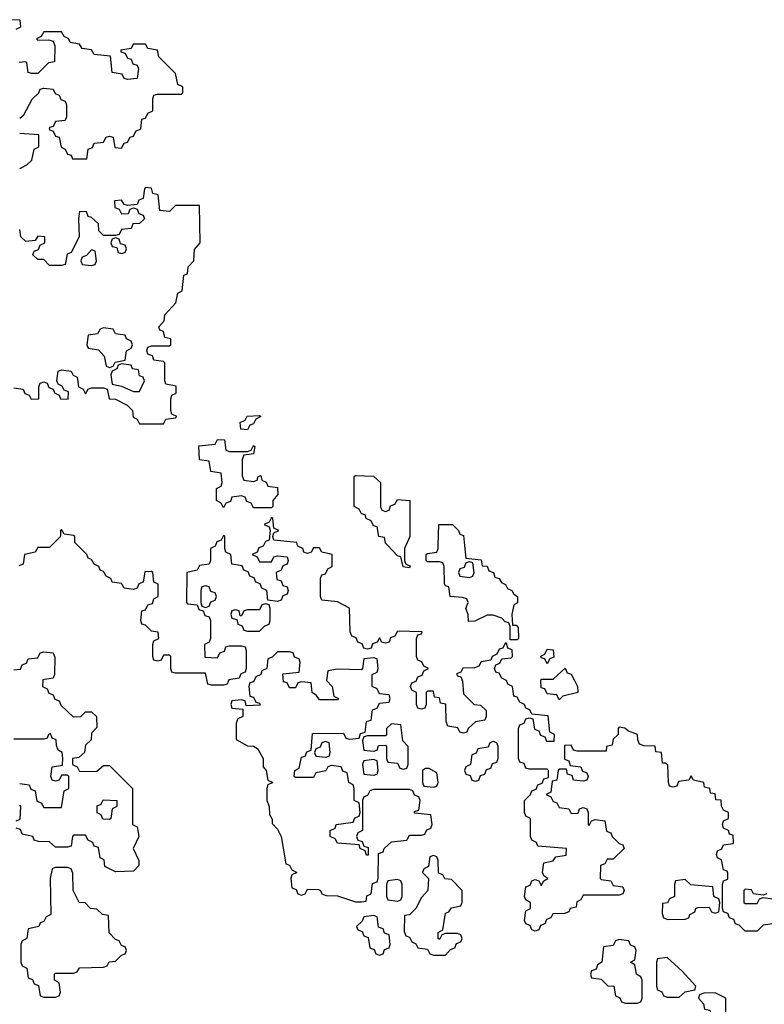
# Model space of a CAD drawing. Header units: inches. Extents: x 2774406 to 2911609, y 892737 to 1000506.
# Tile 9 of 79: x 2795930 to 2798414, y 978470 to 981754. Entities that reach past the tile are written whole.
import ezdxf

# ---------------------------------------------------------------- set-up
doc = ezdxf.new("R2010")
doc.units = ezdxf.units.IN
doc.header["$MEASUREMENT"] = 0
doc.layers.add('C7997', color=7, linetype='Continuous')
doc.layers.add('C7998', color=7, linetype='Continuous')

msp = doc.modelspace()

# ---------------------------------------------------------------- linework, layer by layer
at = {"layer": 'C7997', "color": 6}
for points in [[(2796036, 980000), (2796030, 979994), (2795990, 979994), (2795982, 979978), (2795946, 979970), (2795942, 979938), (2795927.3, 979932.7)], [(2796582.7, 980000), (2796582, 979998), (2796566, 979990), (2796566, 979950), (2796562, 979938), (2796530, 979934), (2796522, 979918), (2796488, 979910), (2796486, 979810), (2796490, 979806), (2796522, 979802), (2796527.3, 979787.3), (2796542, 979782), (2796547.3, 979767.3), (2796562, 979762), (2796566, 979750), (2796566, 979690), (2796562, 979678), (2796546, 979670), (2796547.3, 979627.3), (2796590, 979626), (2796598, 979642), (2796612.7, 979647.3), (2796618, 979662), (2796630, 979666), (2796670, 979666), (2796682, 979662), (2796686, 979650), (2796686, 979590), (2796682, 979578), (2796667.3, 979572.7), (2796662, 979558), (2796627.3, 979552.7), (2796622, 979538), (2796610, 979534), (2796570, 979534), (2796558, 979538), (2796550, 979574), (2796450, 979574), (2796438, 979578), (2796434, 979590), (2796434, 979630), (2796430, 979634), (2796410, 979634), (2796402, 979618), (2796390, 979614), (2796378, 979618), (2796374, 979630), (2796374, 979670), (2796378, 979682), (2796394, 979690), (2796391.6, 979711.6), (2796370, 979714), (2796350, 979734), (2796338, 979738), (2796334, 979750), (2796338, 979782), (2796350, 979786), (2796358, 979802), (2796372.7, 979807.3), (2796378, 979822), (2796392, 979830), (2796391.6, 979871.6), (2796378, 979878), (2796374, 979910), (2796370, 979914), (2796347.3, 979912.7), (2796342, 979878), (2796328, 979872), (2796322, 979858), (2796310, 979854), (2796278, 979858), (2796270, 979874), (2796238, 979878), (2796234, 979890), (2796218, 979898), (2796210, 979914), (2796198, 979918), (2796194, 979930), (2796178, 979938), (2796170, 979954), (2796158, 979958), (2796154, 979970), (2796124, 980000)], [(2796743, 980000), (2796742, 979998), (2796727.3, 979992.7), (2796722, 979978), (2796706, 979970), (2796722, 979962), (2796730, 979946), (2796770, 979946), (2796778, 979962), (2796790, 979966), (2796822, 979962), (2796826, 979950), (2796822, 979938), (2796807.3, 979932.7), (2796802, 979918), (2796786, 979910), (2796787.3, 979887.3), (2796802, 979882), (2796807.3, 979867.3), (2796822, 979862), (2796826, 979850), (2796822, 979838), (2796807.3, 979832.7), (2796802, 979818), (2796790, 979814), (2796758, 979818), (2796754, 979850), (2796738, 979858), (2796732.7, 979872.7), (2796718, 979878), (2796712.7, 979892.7), (2796698, 979898), (2796692.7, 979912.7), (2796678, 979918), (2796672.7, 979932.7), (2796638, 979938), (2796634, 979970), (2796618, 979978), (2796614, 979990), (2796614, 980000)], [(2798442, 978738), (2798410, 978734), (2798390, 978714), (2798350, 978714), (2798330, 978734), (2798318, 978738), (2798312.7, 978752.7), (2798298, 978758), (2798292.7, 978772.7), (2798278, 978778), (2798274, 978790), (2798274, 978870), (2798278, 978882), (2798292.7, 978887.3), (2798292.7, 978907.3), (2798290, 978914), (2798278, 978918), (2798271.6, 978951.6), (2798258, 978958), (2798254, 978970), (2798258, 978982), (2798272, 978988), (2798278, 979002), (2798310, 979006), (2798311.3, 979010), (2798310, 979034), (2798298, 979038), (2798294, 979050), (2798278, 979058), (2798274, 979070), (2798278, 979082), (2798294, 979090), (2798294, 979110), (2798278, 979118), (2798271.1, 979131.1), (2798270, 979151), (2798252, 979152), (2798250, 979172), (2798234, 979174), (2798232, 979190), (2798214, 979194), (2798212, 979210), (2798178, 979218), (2798170, 979232), (2798162, 979218), (2798127.3, 979212.7), (2798122, 979198), (2798110, 979194), (2798098, 979198), (2798094, 979210), (2798092.7, 979267.3), (2798086, 979274), (2798074, 979274), (2798071, 979310), (2798052, 979312), (2798050, 979330.6), (2798012, 979332), (2797998, 979338), (2797992, 979352), (2797991.3, 979370), (2797961, 979381), (2797948.7, 979391.3), (2797930, 979394), (2797926, 979390), (2797926, 979370), (2797910, 979354), (2797906, 979334), (2797888, 979330), (2797886, 979314), (2797790, 979314), (2797778, 979318), (2797770, 979334), (2797747.3, 979332.7), (2797747.3, 979287.3), (2797762, 979282), (2797766, 979266), (2797802, 979262), (2797807.3, 979247.3), (2797822, 979242), (2797826, 979230), (2797822, 979218), (2797810, 979214), (2797778, 979218), (2797772.7, 979232.7), (2797758, 979238), (2797754, 979254), (2797730, 979254), (2797726, 979250), (2797722, 979218), (2797706, 979214), (2797702, 979178), (2797686, 979170), (2797702, 979162), (2797710, 979146), (2797722, 979142), (2797730, 979126), (2797762, 979122), (2797770, 979106), (2797792.7, 979107.3), (2797798, 979122), (2797810, 979126), (2797822, 979122), (2797826, 979110), (2797826, 979070), (2797830, 979066), (2797838, 979082), (2797850, 979086), (2797882, 979082), (2797887.3, 979047.3), (2797902, 979042), (2797906, 979030), (2797930, 979006), (2797942, 979002), (2797946, 978990), (2797910, 978954), (2797890, 978954), (2797882, 978938), (2797867.3, 978932.7), (2797866, 978890), (2797870, 978886), (2797902, 978882), (2797910, 978866), (2797942, 978862), (2797946, 978850), (2797942, 978838), (2797930, 978834), (2797810, 978834), (2797802, 978818), (2797788.4, 978811.6), (2797786, 978794), (2797766, 978790), (2797762, 978778), (2797747.3, 978772.7), (2797708.4, 978771.6), (2797702, 978758), (2797687.3, 978752.7), (2797682, 978738), (2797667.3, 978732.7), (2797662, 978718), (2797650, 978714), (2797638, 978718), (2797632.7, 978732.7), (2797618, 978738), (2797614, 978750), (2797618, 978782), (2797634, 978790), (2797634, 978810), (2797618, 978818), (2797614, 978830), (2797618, 978862), (2797632.7, 978867.3), (2797638, 978882), (2797650, 978886), (2797662, 978882), (2797670, 978866), (2797678, 978882), (2797692, 978890), (2797678, 978898), (2797674, 978910), (2797678, 978942), (2797710, 978948), (2797718, 978962), (2797752.7, 978967.3), (2797754, 978990), (2797658, 978998), (2797654, 979010), (2797638, 979018), (2797634, 979030), (2797634, 979090), (2797618, 979098), (2797614, 979110), (2797614, 979150), (2797634, 979170), (2797638, 979182), (2797652.7, 979187.3), (2797658, 979202), (2797672.7, 979207.3), (2797678, 979222), (2797694, 979226), (2797694, 979250), (2797690, 979254), (2797630, 979254), (2797618, 979258), (2797612.7, 979272.7), (2797598, 979278), (2797594, 979290), (2797594, 979390), (2797598, 979402), (2797612.7, 979407.3), (2797618, 979422), (2797630, 979426), (2797642, 979422), (2797647.3, 979387.3), (2797662, 979382), (2797667.3, 979367.3), (2797682, 979362), (2797687.3, 979347.3), (2797712.7, 979347.3), (2797714, 979370), (2797698, 979378), (2797692.7, 979432.7), (2797638, 979438), (2797632, 979452), (2797618, 979458), (2797614, 979470), (2797598, 979478), (2797590, 979494), (2797578, 979498), (2797574, 979530), (2797558, 979538), (2797554, 979550), (2797538, 979558), (2797530, 979574), (2797518, 979578), (2797514, 979590), (2797518, 979602), (2797532, 979608), (2797538, 979622), (2797570, 979626), (2797574, 979630), (2797572.7, 979652.7), (2797558, 979658), (2797554, 979674), (2797550, 979674), (2797542, 979658), (2797530, 979654), (2797522, 979638), (2797506, 979630), (2797502, 979618), (2797470, 979612), (2797462, 979598), (2797447.3, 979592.7), (2797408.4, 979591.6), (2797402, 979578), (2797387.3, 979572.7), (2797390, 979566), (2797402, 979562), (2797407.3, 979547.3), (2797410, 979506), (2797446, 979470), (2797467.3, 979467.3), (2797486, 979450), (2797486, 979430), (2797482, 979418), (2797450, 979412), (2797426, 979390), (2797422, 979378), (2797410, 979374), (2797398, 979378), (2797391.6, 979391.6), (2797358, 979398), (2797352.7, 979412.7), (2797351.1, 979471.1), (2797334, 979474), (2797330, 979492), (2797314, 979494), (2797310, 979514), (2797290, 979514), (2797286, 979510), (2797286, 979470), (2797282, 979458), (2797270, 979454), (2797258, 979458), (2797254, 979470), (2797254, 979510), (2797238, 979518), (2797234, 979530), (2797238, 979542), (2797252.7, 979547.3), (2797258, 979562), (2797272.7, 979567.3), (2797278, 979582), (2797294, 979590), (2797278, 979598), (2797272, 979612), (2797258, 979618), (2797254, 979630), (2797254, 979690), (2797258, 979702), (2797270, 979706), (2797272.7, 979712.7), (2797190, 979714), (2797182, 979698), (2797167.3, 979692.7), (2797162, 979678), (2797150, 979674), (2797138, 979678), (2797130, 979692), (2797122, 979678), (2797107.3, 979672.7), (2797102, 979658), (2797090, 979654), (2797078, 979658), (2797072.7, 979672.7), (2797058, 979678), (2797052, 979692), (2797038, 979698), (2797032.7, 979712.7), (2797030, 979791.3), (2796990, 979812), (2796938, 979818), (2796934, 979830), (2796934, 979890), (2796938, 979902), (2796950, 979906), (2796958, 979922), (2796972, 979930), (2796972, 979970), (2796938, 979978), (2796930, 979992), (2796910, 979992), (2796902, 979978), (2796890, 979974), (2796878, 979978), (2796874, 979990), (2796858, 979998), (2796857.3, 980000)], [(2797218.3, 980000), (2797214, 979990), (2797214, 979950), (2797218, 979938), (2797232.7, 979932.7), (2797230, 979926), (2797208.9, 979928.9), (2797202, 979962), (2797190, 979966), (2797157.6, 980000)], [(2797413.6, 980000), (2797418, 979958), (2797470, 979952), (2797472.7, 979932.7), (2797490, 979931.3), (2797495.3, 979915.3), (2797510.6, 979910), (2797514.8, 979894.8), (2797530, 979890.6), (2797536.8, 979876.8), (2797551, 979870), (2797556.9, 979856.9), (2797571.3, 979850), (2797578, 979838), (2797591, 979830), (2797591.1, 979808.9), (2797578, 979802), (2797572, 979770), (2797574, 979734), (2797586, 979734), (2797592.7, 979727.3), (2797594, 979690), (2797590, 979686), (2797566, 979686), (2797566, 979730), (2797562, 979742), (2797550, 979746), (2797538, 979758), (2797510, 979768), (2797490, 979768), (2797448, 979748), (2797427.3, 979747.3), (2797426, 979770), (2797418, 979790), (2797426, 979810), (2797422, 979822), (2797407.3, 979827.3), (2797366, 979830), (2797362, 979862), (2797350, 979866), (2797347.3, 979872.7), (2797346, 979930), (2797342, 979942), (2797330, 979946), (2797290, 979946), (2797286, 979950), (2797286, 979970), (2797290, 979974), (2797322, 979978), (2797326, 979990), (2797326.3, 980000)], [(2795910, 979586), (2795932.7, 979587.3), (2795938, 979602), (2795952.7, 979607.3), (2795958, 979622), (2795990, 979626), (2795998, 979642), (2796010, 979646), (2796042, 979642), (2796047.3, 979627.3), (2796046, 979570), (2796042, 979558), (2796007.3, 979552.7), (2796006, 979530), (2796022, 979522), (2796027.3, 979507.3), (2796042, 979502), (2796047.3, 979487.3), (2796062, 979482), (2796067.3, 979467.3), (2796108.4, 979428.4), (2796134, 979430), (2796150, 979446), (2796170, 979446), (2796186, 979430), (2796187.3, 979392.7), (2796170, 979374), (2796168, 979352), (2796150, 979334), (2796146, 979310), (2796127.3, 979292.7), (2796106, 979290), (2796106, 979270), (2796122, 979262), (2796130, 979246), (2796187.3, 979247.3), (2796210, 979266), (2796230, 979266), (2796306, 979190), (2796306, 979070), (2796322, 979062), (2796328, 979030), (2796308, 978990), (2796328, 978950), (2796327.3, 978932.7), (2796310, 978914), (2796250, 978912), (2796214, 978930), (2796211.6, 978951.6), (2796198, 978958), (2796192.7, 978992.7), (2796178, 978998), (2796174, 979010), (2796158, 979018), (2796150, 979034), (2796110, 979034), (2796106, 979030), (2796102, 978998), (2796090, 978994), (2796050, 978994), (2796030, 979012), (2795992.7, 979012.7), (2795978, 979018), (2795974, 979030), (2795938, 979038), (2795932.7, 979052.7), (2795918, 979058)], [(2795930, 979206), (2795962, 979202), (2795967.3, 979187.3), (2795982, 979182), (2795987.3, 979147.3), (2796002, 979142), (2796010, 979126), (2796070, 979126), (2796078, 979182), (2796094, 979190), (2796094, 979230), (2796090, 979234), (2796070, 979234), (2796062, 979218), (2796050, 979214), (2796038, 979218), (2796034, 979230), (2796038, 979262), (2796072.7, 979267.3), (2796074, 979290), (2796072, 979310), (2796058, 979318), (2796052.7, 979332.7), (2796052, 979352), (2796038, 979358), (2796032.7, 979372.7), (2796026, 979370), (2796022, 979358), (2796010, 979354), (2795910, 979354)], [(2795918, 979082), (2795932, 979088), (2795934, 979130), (2795930, 979134)], [(2798422, 978838), (2798410, 978834), (2798378, 978838), (2798371.6, 978851.6), (2798350, 978854), (2798346, 978850), (2798346, 978810), (2798350, 978806), (2798390, 978806), (2798398, 978822), (2798410, 978826), (2798442, 978822)]]:
    msp.add_lwpolyline(points, dxfattribs=at)
for points in [[(2797430, 979946), (2797418, 979942), (2797412.7, 979927.3), (2797398, 979922), (2797394, 979910), (2797398, 979898), (2797430, 979894), (2797442, 979898), (2797446, 979910), (2797442, 979942)], [(2796550, 979866), (2796538, 979862), (2796534, 979850), (2796534, 979810), (2796538, 979798), (2796550, 979794), (2796562, 979798), (2796567.3, 979812.7), (2796582, 979818), (2796586, 979830), (2796582, 979842), (2796567.3, 979847.3), (2796562, 979862)], [(2796750, 979806), (2796738, 979802), (2796730, 979786), (2796690, 979786), (2796678, 979782), (2796670, 979766), (2796666, 979766), (2796662, 979782), (2796650, 979786), (2796638, 979782), (2796634, 979770), (2796638, 979758), (2796654, 979754), (2796658, 979738), (2796672.7, 979732.7), (2796678, 979718), (2796690, 979714), (2796730, 979714), (2796747.3, 979732.7), (2796762, 979738), (2796766, 979750), (2796766, 979790), (2796762, 979802)], [(2797690, 979606), (2797682, 979622), (2797670, 979626), (2797668.4, 979631.6), (2797682, 979638), (2797690, 979654), (2797710, 979652), (2797712, 979628), (2797698, 979622)], [(2796830, 979646), (2796790, 979646), (2796772.7, 979627.3), (2796758, 979622), (2796754, 979590), (2796738, 979582), (2796734, 979570), (2796718, 979562), (2796710, 979546), (2796698, 979542), (2796694, 979530), (2796698, 979498), (2796710, 979494), (2796718, 979478), (2796730, 979474), (2796732.7, 979467.3), (2796686, 979466), (2796682, 979482), (2796670, 979486), (2796638, 979482), (2796634, 979470), (2796638, 979458), (2796674, 979454), (2796674, 979430), (2796658, 979422), (2796652.7, 979407.3), (2796652.7, 979352.7), (2796690, 979332), (2796710, 979331.3), (2796723.6, 979323.6), (2796742, 979290), (2796742, 979262), (2796752, 979250), (2796758, 979218), (2796774, 979210), (2796758, 979202), (2796754, 979190), (2796754, 979150), (2796762, 979130), (2796763.6, 979103.6), (2796772.7, 979087.3), (2796772.7, 979072.7), (2796790, 979054), (2796802, 979030), (2796818, 978938), (2796830, 978934), (2796838, 978918), (2796854, 978910), (2796838, 978902), (2796834, 978890), (2796838, 978858), (2796852.7, 978852.7), (2796858, 978838), (2796870, 978834), (2796882, 978838), (2796890, 978854), (2796927.3, 978852.7), (2796934, 978850), (2796938, 978838), (2796952.7, 978832.7), (2796990, 978831.3), (2797050, 978811.3), (2797070, 978812), (2797086, 978814), (2797088.4, 978831.6), (2797102, 978838), (2797107.3, 978872.7), (2797122, 978878), (2797126, 978890), (2797127.3, 978972.7), (2797142, 978978), (2797146, 978990), (2797170, 979012), (2797222, 979018), (2797230, 979034), (2797270, 979034), (2797282, 979038), (2797288, 979052), (2797302, 979058), (2797306, 979070), (2797302, 979102), (2797247.3, 979107.3), (2797247.3, 979112.7), (2797262, 979118), (2797266, 979150), (2797262, 979162), (2797247.3, 979167.3), (2797242, 979182), (2797230, 979186), (2797110, 979186), (2797098, 979182), (2797090, 979166), (2797078, 979162), (2797074, 979150), (2797074, 979050), (2797058, 979042), (2797054, 979030), (2797058, 979018), (2797072.7, 979012.7), (2797078, 978998), (2797092.7, 978992.7), (2797092.7, 978967.3), (2797087.3, 978967.3), (2797082, 978982), (2797066, 978990), (2797062, 979002), (2796990, 979008), (2796982, 979022), (2796966, 979030), (2796966, 979050), (2796982, 979058), (2796986, 979070), (2797042, 979078), (2797048, 979092), (2797062, 979098), (2797066, 979110), (2797062, 979142), (2797046, 979150), (2797046, 979190), (2797042, 979202), (2797028, 979210), (2797022, 979242), (2797008, 979248), (2797002, 979262), (2796970, 979266), (2796958, 979262), (2796951.6, 979248.4), (2796918, 979242), (2796910, 979226), (2796850, 979226), (2796846, 979230), (2796848, 979250), (2796862, 979258), (2796870, 979294), (2796882, 979298), (2796888, 979312), (2796902, 979318), (2796907.3, 979372.7), (2797010, 979374), (2797018, 979358), (2797030, 979354), (2797062, 979358), (2797067.3, 979372.7), (2797082, 979378), (2797087.3, 979412.7), (2797102, 979418), (2797107.3, 979452.7), (2797122, 979458), (2797130, 979474), (2797162, 979478), (2797166, 979490), (2797162, 979502), (2797130, 979506), (2797122, 979522), (2797106, 979530), (2797106, 979570), (2797122, 979578), (2797126, 979590), (2797122, 979622), (2797110, 979626), (2797078, 979622), (2797074, 979590), (2797070, 979586), (2796990, 979588), (2796958, 979582), (2796954, 979550), (2796972, 979530), (2796978, 979498), (2796994, 979490), (2796990, 979486), (2796930, 979486), (2796920.4, 979500.4), (2796906, 979510), (2796902, 979542), (2796870, 979546), (2796858, 979542), (2796850, 979526), (2796830, 979526), (2796822, 979542), (2796810, 979546), (2796807.3, 979572.7), (2796862, 979578), (2796866, 979610), (2796862, 979622), (2796847.3, 979627.3), (2796842, 979642)], [(2797730, 979486), (2797722, 979502), (2797690, 979506), (2797682, 979522), (2797670, 979526), (2797668, 979550), (2797670, 979554), (2797710, 979554), (2797750, 979591.3), (2797756, 979576), (2797770, 979570.8), (2797781, 979550), (2797791, 979530), (2797792, 979510), (2797742, 979498)], [(2797170, 979406), (2797154, 979390), (2797154, 979370), (2797150, 979366), (2797090, 979366), (2797078, 979362), (2797074, 979350), (2797078, 979318), (2797110, 979314), (2797122, 979318), (2797127.3, 979332.7), (2797150, 979334), (2797154, 979330), (2797154, 979290), (2797158, 979278), (2797190, 979274), (2797198, 979258), (2797210, 979254), (2797222, 979258), (2797226, 979270), (2797226, 979330), (2797208.4, 979348.4), (2797202, 979402)], [(2796950, 979346), (2796938, 979342), (2796932.7, 979327.3), (2796918, 979322), (2796914, 979310), (2796918, 979298), (2796950, 979294), (2796962, 979298), (2796966, 979310), (2796962, 979342)], [(2797510, 979346), (2797498, 979342), (2797492.7, 979327.3), (2797458, 979322), (2797452.7, 979307.3), (2797438, 979302), (2797434, 979270), (2797418, 979262), (2797414, 979250), (2797418, 979238), (2797432.7, 979232.7), (2797438, 979218), (2797450, 979214), (2797462, 979218), (2797467.3, 979232.7), (2797482, 979238), (2797487.3, 979252.7), (2797502, 979258), (2797507.3, 979272.7), (2797522, 979278), (2797526, 979290), (2797526, 979330), (2797522, 979342)], [(2797110, 979286), (2797078, 979282), (2797074, 979270), (2797078, 979238), (2797110, 979234), (2797122, 979238), (2797126, 979250), (2797122, 979282)], [(2797296.4, 979256.4), (2797283.6, 979256.4), (2797274, 979250), (2797274, 979210), (2797278, 979198), (2797310, 979194), (2797322, 979198), (2797326, 979210), (2797322, 979242)], [(2796230, 979086), (2796207.3, 979087.3), (2796202, 979102), (2796188.4, 979108.4), (2796188.4, 979131.6), (2796202, 979138), (2796208.4, 979151.6), (2796254, 979150), (2796254, 979130), (2796238, 979122), (2796234, 979090)], [(2797310, 978966), (2797298, 978962), (2797294, 978930), (2797278, 978922), (2797274, 978910), (2797294, 978890), (2797292, 978850), (2797270, 978826), (2797252, 978790), (2797230, 978768), (2797214, 978766), (2797212.7, 978712.7), (2797218, 978698), (2797230, 978694), (2797238, 978678), (2797252, 978672), (2797258, 978658), (2797290, 978654), (2797298, 978638), (2797310, 978634), (2797350, 978634), (2797367.3, 978652.7), (2797382, 978658), (2797387.3, 978672.7), (2797402, 978678), (2797406, 978690), (2797402, 978702), (2797390, 978706), (2797350, 978706), (2797338, 978702), (2797330, 978686), (2797326, 978690), (2797326, 978710), (2797342, 978718), (2797350, 978774), (2797362, 978778), (2797370, 978792), (2797402, 978798), (2797406, 978810), (2797406, 978850), (2797370, 978886), (2797348.4, 978888.4), (2797342, 978902), (2797327.3, 978907.3), (2797326, 978950), (2797322, 978962)], [(2796090, 978926), (2796050, 978926), (2796038, 978922), (2796032, 978890), (2796034, 978770), (2796018, 978762), (2796010, 978746), (2795998, 978742), (2795994, 978730), (2795958, 978722), (2795954, 978690), (2795938, 978682), (2795934, 978670), (2795934, 978610), (2795938, 978598), (2795954, 978590), (2795958, 978558), (2795972.7, 978552.7), (2795978, 978538), (2795992.7, 978532.7), (2795998, 978498), (2796010, 978494), (2796050, 978494), (2796062, 978498), (2796066, 978510), (2796062, 978542), (2796046, 978550), (2796046, 978570), (2796050, 978574), (2796110, 978574), (2796122, 978578), (2796130, 978592), (2796210, 978594), (2796222, 978598), (2796228.4, 978611.6), (2796250, 978614), (2796270, 978634), (2796282, 978638), (2796286, 978650), (2796282, 978662), (2796270, 978666), (2796262, 978682), (2796250, 978686), (2796228.4, 978708.4), (2796226, 978766), (2796206, 978770), (2796187.3, 978787.3), (2796166, 978790), (2796148, 978808), (2796128, 978810), (2796108, 978850), (2796107.3, 978907.3), (2796102, 978922)], [(2797190, 978886), (2797158, 978882), (2797154, 978870), (2797154, 978830), (2797158, 978818), (2797190, 978814), (2797202, 978818), (2797206, 978830), (2797206, 978870), (2797202, 978882)], [(2798150, 978886), (2798118, 978882), (2798114, 978870), (2798114, 978830), (2798098, 978822), (2798091.6, 978808.4), (2798074, 978806), (2798072.7, 978772.7), (2798078, 978758), (2798092.7, 978752.7), (2798150, 978754), (2798162, 978758), (2798166, 978770), (2798182, 978778), (2798186, 978790), (2798192.7, 978792.7), (2798230, 978794), (2798238, 978778), (2798250, 978774), (2798262, 978778), (2798266, 978810), (2798262, 978822), (2798246, 978830), (2798242, 978862), (2798168.4, 978868.4)], [(2797110, 978766), (2797078, 978762), (2797072.7, 978747.3), (2797054, 978730), (2797058, 978718), (2797072.7, 978712.7), (2797078, 978698), (2797092.7, 978692.7), (2797098, 978658), (2797112.7, 978652.7), (2797118, 978638), (2797130, 978634), (2797142, 978638), (2797147.3, 978652.7), (2797162, 978658), (2797166, 978670), (2797162, 978702), (2797147.3, 978707.3), (2797142, 978722), (2797127.3, 978727.3), (2797122, 978762)], [(2797930, 978686), (2797918, 978682), (2797910, 978666), (2797878, 978662), (2797872, 978610), (2797858, 978602), (2797852.7, 978587.3), (2797838, 978582), (2797834, 978570), (2797838, 978558), (2797870, 978554), (2797892, 978532), (2797912, 978530), (2797918, 978498), (2797932, 978492), (2797938, 978478), (2797950, 978474), (2797990, 978474), (2798002, 978478), (2798006, 978490), (2798006, 978550), (2798002, 978562), (2797988, 978570), (2797982, 978602), (2797968, 978610), (2797982, 978618), (2797986, 978650), (2797982, 978662), (2797967.3, 978667.3), (2797962, 978682)], [(2798090, 978626), (2798058, 978622), (2798054, 978610), (2798054, 978530), (2798058, 978518), (2798072, 978512), (2798078, 978498), (2798090, 978494), (2798130, 978494), (2798150, 978512), (2798182, 978518), (2798186, 978530), (2798140.4, 978580.4)], [(2798250, 978508), (2798212.7, 978507.3), (2798198, 978502), (2798194, 978490), (2798211.6, 978471.6), (2798214, 978454), (2798232, 978450), (2798238, 978418), (2798252.7, 978412.7), (2798258, 978398), (2798270, 978394), (2798282, 978398), (2798286, 978410), (2798286, 978490)]]:
    msp.add_lwpolyline(points, close=True, dxfattribs=at)
at = {"layer": 'C7998', "color": 6}
for points in [[(2795918, 981722), (2795934, 981730), (2795932, 981752), (2795890, 981754)], [(2795930, 981426), (2795943.6, 981436.4), (2795971.3, 981488.7), (2795994, 981510), (2795998, 981522), (2796010, 981526), (2796042, 981522), (2796048, 981508), (2796062, 981502), (2796067.3, 981487.3), (2796082, 981482), (2796086, 981470), (2796086, 981430), (2796082, 981418), (2796050, 981414), (2796042, 981398), (2796030, 981394), (2796028, 981388), (2796042, 981382), (2796050, 981366), (2796062, 981362), (2796068.4, 981328.4), (2796082, 981322), (2796090, 981306), (2796102, 981302), (2796106, 981290), (2796154, 981290), (2796158, 981322), (2796172.7, 981327.3), (2796178, 981342), (2796210, 981346), (2796218, 981362), (2796230, 981366), (2796242, 981362), (2796247.3, 981327.3), (2796270, 981326), (2796278, 981342), (2796290, 981346), (2796298, 981362), (2796310, 981366), (2796318, 981382), (2796334, 981390), (2796338, 981422), (2796350, 981426), (2796358, 981442), (2796374, 981450), (2796374, 981490), (2796378, 981502), (2796390, 981506), (2796470, 981506), (2796474, 981510), (2796474, 981530), (2796458, 981538), (2796450, 981574), (2796394, 981630), (2796390, 981652), (2796358, 981658), (2796350, 981672), (2796308, 981672), (2796302, 981658), (2796267.3, 981652.7), (2796267.3, 981647.3), (2796282, 981642), (2796290, 981626), (2796302, 981622), (2796307.3, 981607.3), (2796322, 981602), (2796326, 981590), (2796322, 981558), (2796290, 981554), (2796278, 981558), (2796272, 981572), (2796238, 981578), (2796232.7, 981632.7), (2796178, 981638), (2796170, 981654), (2796138, 981658), (2796130, 981672), (2796098, 981678), (2796094, 981690), (2796078, 981698), (2796070, 981714), (2796010, 981714), (2796002, 981698), (2795986, 981690), (2795990, 981686), (2796027.3, 981687.3), (2796042, 981682), (2796047.3, 981667.3), (2796046, 981614), (2796026, 981610), (2795990, 981574), (2795970, 981574), (2795958, 981578), (2795954, 981610), (2795950, 981614), (2795928.4, 981611.6)], [(2795930, 981258), (2795954, 981270), (2795970, 981286), (2795978, 981322), (2795994, 981330), (2795994, 981370), (2795930, 981374)], [(2795910, 980526), (2795942, 980522), (2795947.3, 980507.3), (2795962, 980502), (2795968.4, 980488.4), (2795991.1, 980488.9), (2795994, 980490), (2795994, 980530), (2795998, 980542), (2796010, 980546), (2796022, 980542), (2796027.3, 980527.3), (2796042, 980522), (2796046, 980510), (2796062, 980502), (2796066, 980490), (2796091.6, 980488.4), (2796092.7, 980512.7), (2796078, 980518), (2796072, 980532), (2796058, 980538), (2796054, 980550), (2796058, 980582), (2796070, 980586), (2796102, 980582), (2796108, 980568), (2796122, 980562), (2796126, 980530), (2796142, 980522), (2796150, 980506), (2796158, 980522), (2796170, 980526), (2796210, 980526), (2796222, 980522), (2796228, 980490), (2796250, 980488), (2796288.4, 980468.4), (2796306, 980450), (2796308.4, 980428.4), (2796322, 980422), (2796330, 980406), (2796410, 980406), (2796418, 980422), (2796450, 980426), (2796454, 980430), (2796438, 980438), (2796434, 980450), (2796434, 980490), (2796438, 980502), (2796452, 980508), (2796451.6, 980531.6), (2796418, 980538), (2796414, 980550), (2796414, 980610), (2796410, 980614), (2796378, 980618), (2796372.7, 980632.7), (2796358, 980638), (2796354, 980650), (2796358, 980662), (2796370, 980666), (2796430, 980666), (2796434, 980670), (2796434, 980690), (2796414, 980694), (2796410, 980714), (2796398, 980718), (2796394, 980730), (2796412, 980750), (2796414, 980770), (2796450.9, 980809.1), (2796458, 980842), (2796472, 980850), (2796478, 980902), (2796490, 980906), (2796492, 980930), (2796511.3, 980950), (2796512.7, 980987.3), (2796532, 981010), (2796530, 981134), (2796450, 981134), (2796430, 981114), (2796398, 981118), (2796392, 981170), (2796374, 981174), (2796370, 981192), (2796350, 981194), (2796346, 981190), (2796342, 981158), (2796328, 981152), (2796322, 981138), (2796290, 981134), (2796278, 981138), (2796270, 981152), (2796246, 981150), (2796247.3, 981127.3), (2796262, 981122), (2796270, 981106), (2796292.7, 981107.3), (2796298, 981122), (2796310, 981126), (2796322, 981122), (2796327.3, 981107.3), (2796342, 981102), (2796346, 981090), (2796330, 981074), (2796307.3, 981072.7), (2796302, 981058), (2796270, 981054), (2796262, 981038), (2796250, 981034), (2796210, 981034), (2796194, 981050), (2796192.7, 981072.7), (2796170, 981094), (2796158, 981098), (2796152.7, 981112.7), (2796130, 981114), (2796126, 981090), (2796128, 981030), (2796102, 980978), (2796088.4, 980971.6), (2796082, 980938), (2796070, 980934), (2796030, 980934), (2796010, 980954), (2795990, 980954), (2795974, 980970), (2795978, 980982), (2795992.7, 980987.3), (2795998, 981002), (2796014, 981010), (2796014, 981030), (2795990, 981032), (2795982, 981018), (2795950, 981014), (2795934, 981030), (2795930, 981054)], [(2797157.6, 980000), (2797150, 980008), (2797147.3, 980027.3), (2797128, 980030), (2797122, 980062), (2797110, 980066), (2797102, 980082), (2797086, 980090), (2797082, 980102), (2797070, 980106), (2797062, 980122), (2797046, 980130), (2797046, 980230), (2797050, 980234), (2797110, 980231), (2797134, 980210), (2797134, 980130), (2797138, 980118), (2797150, 980114), (2797162, 980118), (2797167.3, 980132.7), (2797182, 980138), (2797190, 980154), (2797232, 980150), (2797231.3, 980030), (2797218.3, 980000)], [(2796857.3, 980000), (2796854, 980010), (2796778, 980018), (2796774, 980030), (2796778, 980042), (2796794, 980050), (2796778, 980058), (2796774, 980090), (2796770, 980094), (2796762, 980078), (2796746, 980070), (2796762, 980062), (2796766, 980050), (2796762, 980018), (2796750, 980014), (2796743, 980000)], [(2796124, 980000), (2796114, 980010), (2796114, 980030), (2796110, 980034), (2796078, 980038), (2796070, 980054), (2796066, 980050), (2796066, 980030), (2796036, 980000)], [(2797326.3, 980000), (2797328, 980070), (2797374, 980070), (2797394, 980050), (2797398, 980038), (2797410, 980034), (2797413.6, 980000)], [(2796614, 980000), (2796614, 980030), (2796610, 980034), (2796602, 980018), (2796587.3, 980012.7), (2796582.7, 980000)]]:
    msp.add_lwpolyline(points, dxfattribs=at)
for points in [[(2796250, 981026), (2796238, 981022), (2796234, 981010), (2796238, 980998), (2796254, 980994), (2796258, 980978), (2796270, 980974), (2796282, 980978), (2796286, 980990), (2796282, 981002), (2796266, 981006), (2796262, 981022)], [(2796170, 980986), (2796152.7, 980967.3), (2796138, 980962), (2796134, 980950), (2796138, 980938), (2796170, 980934), (2796182, 980938), (2796186, 980950), (2796182, 980982)], [(2796210, 980726), (2796198, 980722), (2796190, 980706), (2796158, 980702), (2796154, 980670), (2796158, 980658), (2796192.7, 980652.7), (2796211.6, 980631.6), (2796218, 980598), (2796230, 980594), (2796242, 980598), (2796248.4, 980611.6), (2796282, 980618), (2796286, 980650), (2796302, 980658), (2796306, 980670), (2796302, 980682), (2796286, 980690), (2796282, 980702), (2796250, 980706), (2796242, 980722)], [(2796270, 980606), (2796258, 980602), (2796254, 980590), (2796238, 980582), (2796234, 980570), (2796238, 980538), (2796270, 980532), (2796310, 980514), (2796330, 980514), (2796346, 980550), (2796342, 980562), (2796330, 980566), (2796326, 980586), (2796306, 980590), (2796302, 980602)], [(2796690, 980386), (2796668, 980388), (2796666, 980410), (2796682, 980418), (2796688.4, 980431.6), (2796730, 980434), (2796734, 980430), (2796718, 980422), (2796710, 980406), (2796698, 980402)], [(2796630, 980314), (2796690, 980314), (2796702, 980318), (2796710, 980334), (2796714, 980330), (2796710, 980306), (2796678, 980302), (2796672.7, 980287.3), (2796672.7, 980232.7), (2796678, 980218), (2796710, 980214), (2796722, 980218), (2796726, 980230), (2796734, 980234), (2796738, 980218), (2796752, 980212), (2796758, 980198), (2796790, 980194), (2796791.3, 980170), (2796774, 980150), (2796774, 980130), (2796770, 980126), (2796710, 980126), (2796702, 980142), (2796687.3, 980147.3), (2796682, 980162), (2796670, 980166), (2796638, 980162), (2796632.7, 980147.3), (2796618, 980142), (2796610, 980126), (2796602, 980142), (2796586, 980150), (2796586, 980190), (2796602, 980198), (2796606, 980210), (2796602, 980242), (2796567.3, 980247.3), (2796562, 980282), (2796530, 980286), (2796527.3, 980332.7), (2796582, 980338), (2796590, 980354), (2796612.7, 980352.7), (2796618, 980318)]]:
    msp.add_lwpolyline(points, close=True, dxfattribs=at)

doc.saveas('drawing.dxf')
